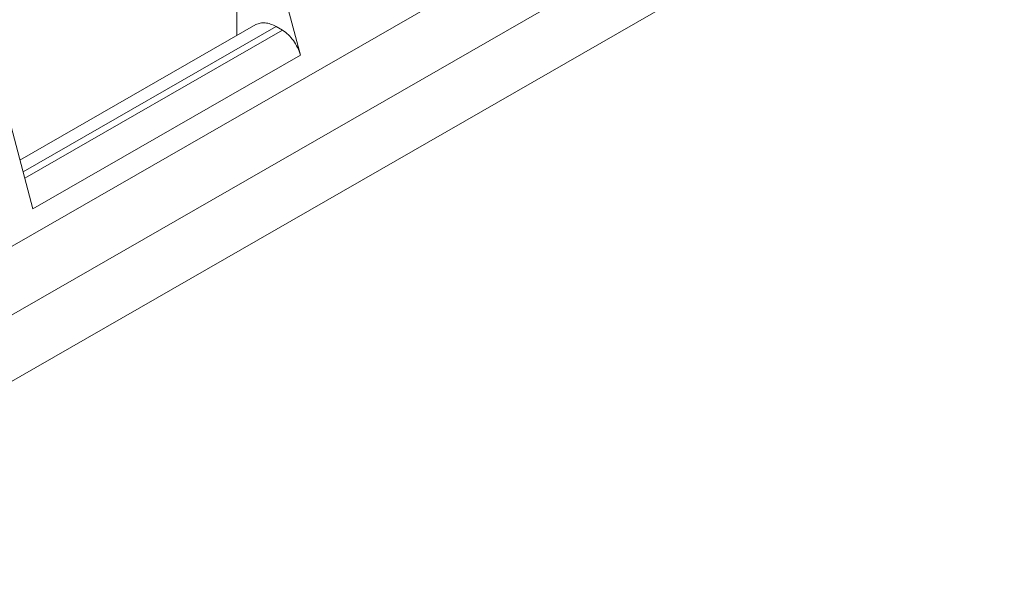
# Model space of a CAD drawing. Header units: centimetres. Extents: x -24.5 to 49.7, y -16.6 to 18.4.
# Tile 20 of 248: x -19.473 to -18.961, y -7.934 to -7.648. Entities that reach past the tile are written whole.
import ezdxf

# ---------------------------------------------------------------- set-up
doc = ezdxf.new("R2010")
doc.units = ezdxf.units.CM
doc.header["$MEASUREMENT"] = 0
doc.layers.add('layer 1', color=7, linetype='Continuous')

msp = doc.modelspace()

# ---------------------------------------------------------------- linework, layer by layer
at = {"layer": 'layer 1', "color": 1, "lineweight": 0}
msp.add_open_spline([(24.98821, 18.39808), (24.98821, 18.39808), (24.98821, -16.60193), (24.98821, -16.60193), (24.98821, -16.60193), (-24.51772, -16.60193), (-24.51772, -16.60193), (-24.51772, -16.60193), (-24.51772, 18.39808), (-24.51772, 18.39808), (-24.51772, 18.39808), (24.98821, 18.39808), (24.98821, 18.39808)], degree=3, knots=[0, 0, 0, 0, 0.25, 0.25, 0.25, 0.5, 0.5, 0.5, 0.75, 0.75, 0.75, 1, 1, 1, 1], dxfattribs=at)
at = {"layer": 'layer 1', "color": 5, "lineweight": 0}
msp.add_open_spline([(-23.26688, 17.18067), (-23.26688, 17.18067), (-23.26688, -15.60944), (-23.26688, -15.60944), (-23.26688, -15.60944), (23.98644, -15.60944), (23.98644, -15.60944)], degree=3, knots=[0, 0, 0, 0, 0.5, 0.5, 0.5, 1, 1, 1, 1], dxfattribs=at)
at = {"layer": 'layer 1', "lineweight": 9}
for points in [[(-20.20721, -7.75591), (-20.20721, -7.75591), (-18.46313, -6.75555), (-18.46313, -6.75555)], [(-18.45614, -6.75623), (-18.45614, -6.75623), (-20.20022, -7.7566), (-20.20022, -7.7566)], [(-19.83625, -7.97105), (-19.83625, -7.97105), (-18.08223, -6.965), (-18.08223, -6.965)], [(-19.8052, -7.98887), (-19.8052, -7.98887), (-18.05118, -6.98281), (-18.05118, -6.98281)], [(-18.04124, -7.01147), (-18.04124, -7.01147), (-19.78532, -8.01184), (-19.78532, -8.01184)], [(-19.36048, -7.65591), (-19.36048, -7.65591), (-19.36048, -7.53593), (-19.36048, -7.53593)], [(-19.3492, -7.58454), (-19.3492, -7.58454), (-19.3275, -7.66607), (-19.3275, -7.66607)], [(-19.47334, -7.72064), (-19.47334, -7.72064), (-19.35059, -7.65024), (-19.35059, -7.65024)], [(-19.3401, -7.65126), (-19.3401, -7.65126), (-19.47172, -7.72674), (-19.47172, -7.72674)], [(-19.47086, -7.73), (-19.47086, -7.73), (-19.33684, -7.65313), (-19.33684, -7.65313)], [(-19.3401, -7.65126), (-19.3401, -7.65126), (-19.33684, -7.65313), (-19.33684, -7.65313)], [(-19.46662, -7.74586), (-19.46662, -7.74586), (-19.48833, -7.66434), (-19.48833, -7.66434)], [(-19.3275, -7.66607), (-19.3275, -7.66607), (-19.46662, -7.74586), (-19.46662, -7.74586)]]:
    msp.add_open_spline(points, degree=3, dxfattribs=at)
for points, knots in [([(-19.3401, -7.65126), (-19.34102, -7.65073), (-19.34199, -7.65028), (-19.34299, -7.64993), (-19.3439, -7.64962), (-19.34482, -7.6494), (-19.34578, -7.64931), (-19.34663, -7.64922), (-19.3475, -7.64924), (-19.34835, -7.64941), (-19.34913, -7.64957), (-19.3499, -7.64984), (-19.35059, -7.65024)], [0, 0, 0, 0, 0.25, 0.25, 0.25, 0.5, 0.5, 0.5, 0.75, 0.75, 0.75, 1, 1, 1, 1]), ([(-19.3275, -7.66607), (-19.32822, -7.66335), (-19.32948, -7.66079), (-19.33114, -7.65848), (-19.33268, -7.65634), (-19.33458, -7.65443), (-19.33684, -7.65313)], [0, 0, 0, 0, 0.5, 0.5, 0.5, 1, 1, 1, 1])]:
    msp.add_open_spline(points, degree=3, knots=knots, dxfattribs=at)

doc.saveas('drawing.dxf')
